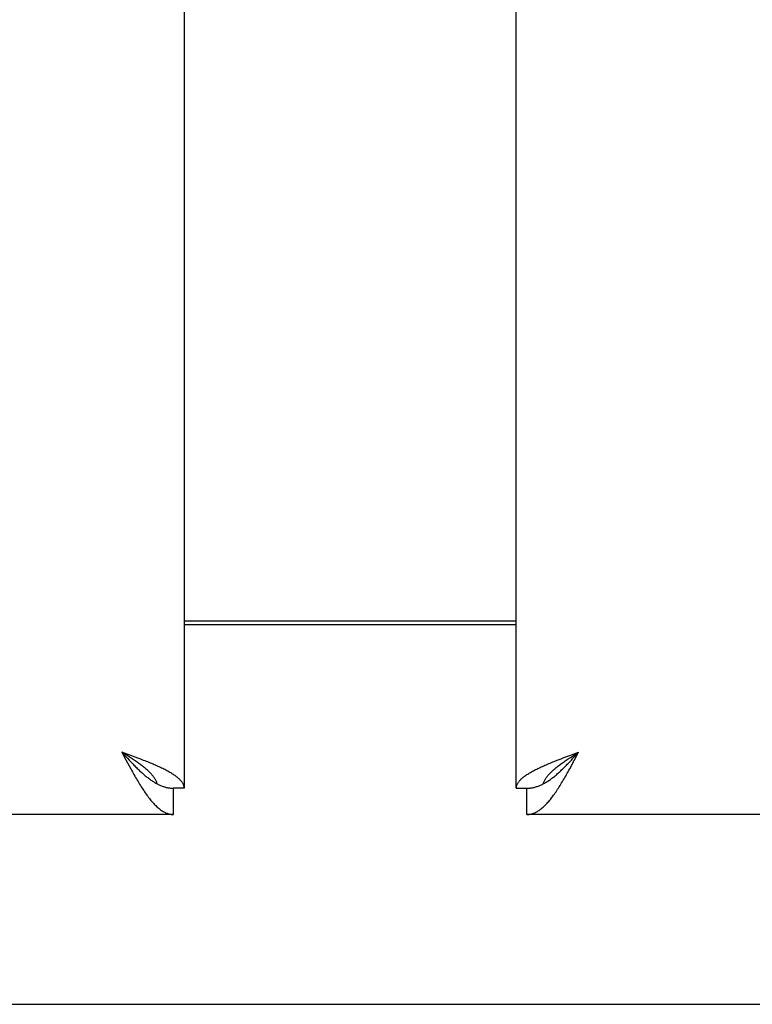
# Model space of a CAD drawing. Header units: inches. Extents: x 0 to 185, y 0 to 120.
# Tile 10 of 102: x 57.56 to 60.45, y 8.19 to 12.08. Entities that reach past the tile are written whole.
import ezdxf

# ---------------------------------------------------------------- set-up
doc = ezdxf.new("R2010")
doc.units = ezdxf.units.IN
doc.header["$LTSCALE"] = 10.163043
doc.header["$MEASUREMENT"] = 0
doc.layers.get('0').update_dxf_attribs({"linetype": 'CONTINUOUS'})

msp = doc.modelspace()

# ---------------------------------------------------------------- linework, layer by layer
at = {"color": 3, "linetype": 'Continuous'}
for p, q in [((58.2093, 67.3389), (58.2093, 9.0469)), ((59.5218, 9.0469), (59.5218, 13.4429)), ((58.2093, 9.7079), (59.5218, 9.7079)), ((57.9979, 9.1765), (57.9628, 9.1894)), ((57.9628, 9.1894), (57.9788, 9.1593)), ((59.7508, 9.1829), (59.7683, 9.1894)), ((59.7524, 9.1593), (59.7683, 9.1894)), ((57.9788, 9.1593), (57.9852, 9.1473)), ((57.9852, 9.1473), (57.9916, 9.1354)), ((58.0152, 9.17), (57.9979, 9.1765)), ((58.0266, 9.1657), (58.0152, 9.17)), ((58.0379, 9.1614), (58.0266, 9.1657)), ((59.6767, 9.1549), (59.6877, 9.1592)), ((59.6877, 9.1592), (59.6989, 9.1635)), ((59.6989, 9.1635), (59.7102, 9.1678)), ((59.7102, 9.1678), (59.7217, 9.1722)), ((59.7217, 9.1722), (59.7333, 9.1765)), ((59.7333, 9.1765), (59.7508, 9.1829)), ((59.7396, 9.1354), (59.746, 9.1473)), ((59.746, 9.1473), (59.7524, 9.1593)), ((57.9916, 9.1354), (57.998, 9.1237)), ((58.1673, 8.9429), (35.6888, 8.9429)), ((82.0423, 8.9429), (59.5638, 8.9429))]:
    msp.add_line(p, q, dxfattribs=at)
at = {"color": 7, "linetype": 'Continuous'}
for p, q in [((59.5218, 9.6929), (58.2093, 9.6929)), ((57.9794, 9.1789), (57.9628, 9.1894)), ((57.9628, 9.1894), (57.9756, 9.1755)), ((59.7524, 9.172), (59.7683, 9.1894)), ((57.9756, 9.1755), (57.9852, 9.1651)), ((57.9876, 9.1736), (57.9794, 9.1789)), ((57.9852, 9.1651), (57.9916, 9.1582)), ((57.9957, 9.1683), (57.9876, 9.1736)), ((57.9916, 9.1582), (57.998, 9.1514)), ((57.998, 9.1514), (58.0044, 9.1447)), ((59.7275, 9.163), (59.7355, 9.1683)), ((59.7332, 9.1514), (59.7396, 9.1582)), ((59.7355, 9.1683), (59.7436, 9.1736)), ((59.7396, 9.1582), (59.746, 9.1651)), ((59.7436, 9.1736), (59.7518, 9.1789)), ((59.746, 9.1651), (59.7524, 9.172)), ((58.1028, 9.0641), (58.1053, 9.0628)), ((58.2093, 9.0469), (58.1673, 9.0469)), ((58.1673, 8.9429), (58.1673, 9.0469)), ((59.5218, 9.0469), (59.5638, 9.0469)), ((59.5638, 8.9429), (59.5638, 9.0469)), ((59.6258, 9.0628), (59.6284, 9.0641)), ((35.3238, 8.1929), (84.2198, 8.1929))]:
    msp.add_line(p, q, dxfattribs=at)
for points in [[(59.7518, 9.1789), (59.7642, 9.1868), (59.7683, 9.1894)], [(58.1028, 9.0641), (58.1024, 9.0654), (58.1015, 9.068), (58.1005, 9.0707), (58.0994, 9.0733), (58.0981, 9.076), (58.0967, 9.0786), (58.0953, 9.0812), (58.0937, 9.0839), (58.092, 9.0865), (58.0902, 9.0891), (58.0883, 9.0918), (58.0863, 9.0944), (58.0841, 9.0971), (58.0819, 9.0997), (58.0796, 9.1023), (58.0771, 9.105), (58.0746, 9.1076), (58.072, 9.1103), (58.0693, 9.1129), (58.0665, 9.1155), (58.0636, 9.1182), (58.0606, 9.1208), (58.0576, 9.1235), (58.0544, 9.1261), (58.0512, 9.1287), (58.0479, 9.1314), (58.0446, 9.134), (58.0411, 9.1366), (58.0377, 9.1393), (58.0341, 9.1419), (58.0305, 9.1446), (58.0268, 9.1472), (58.0231, 9.1498), (58.0193, 9.1525), (58.0155, 9.1551), (58.0116, 9.1578), (58.0077, 9.1604), (58.0037, 9.163), (57.9957, 9.1683)], [(58.0044, 9.1447), (58.0076, 9.1414), (58.0108, 9.1381), (58.014, 9.1349), (58.0172, 9.1317), (58.0204, 9.1285), (58.0235, 9.1254), (58.0267, 9.1223), (58.0299, 9.1192), (58.0331, 9.1162), (58.0363, 9.1132), (58.0395, 9.1103), (58.0427, 9.1074), (58.0459, 9.1045), (58.0491, 9.1018), (58.0523, 9.099), (58.0555, 9.0963), (58.0587, 9.0937), (58.0619, 9.0912), (58.0651, 9.0887), (58.0683, 9.0862), (58.0715, 9.0838), (58.0747, 9.0815), (58.0779, 9.0793), (58.0811, 9.0771), (58.0843, 9.075), (58.0875, 9.0729), (58.0907, 9.0709), (58.0938, 9.069), (58.097, 9.0672), (58.1002, 9.0654), (58.1028, 9.0641)], [(59.6284, 9.0641), (59.6288, 9.0654), (59.6297, 9.068), (59.6307, 9.0707), (59.6318, 9.0733), (59.6331, 9.076), (59.6344, 9.0786), (59.6359, 9.0812), (59.6375, 9.0839), (59.6392, 9.0865), (59.641, 9.0891), (59.6429, 9.0918), (59.6449, 9.0944), (59.6471, 9.0971), (59.6493, 9.0997), (59.6516, 9.1023), (59.654, 9.105), (59.6566, 9.1076), (59.6592, 9.1103), (59.6619, 9.1129), (59.6647, 9.1155), (59.6676, 9.1182), (59.6706, 9.1208), (59.6736, 9.1235), (59.6767, 9.1261), (59.68, 9.1287), (59.6832, 9.1314), (59.6866, 9.134), (59.69, 9.1366), (59.6935, 9.1393), (59.6971, 9.1419), (59.7007, 9.1446), (59.7044, 9.1472), (59.7081, 9.1498), (59.7119, 9.1525), (59.7157, 9.1551), (59.7196, 9.1578), (59.7235, 9.1604), (59.7275, 9.163)], [(59.6284, 9.0641), (59.6309, 9.0654), (59.6341, 9.0672), (59.6373, 9.069), (59.6405, 9.0709), (59.6437, 9.0729), (59.6469, 9.075), (59.6501, 9.0771), (59.6533, 9.0793), (59.6565, 9.0815), (59.6597, 9.0838), (59.6629, 9.0862), (59.6661, 9.0887), (59.6693, 9.0912), (59.6725, 9.0937), (59.6757, 9.0964), (59.6789, 9.099), (59.6821, 9.1018), (59.6853, 9.1045), (59.6885, 9.1074), (59.6917, 9.1103), (59.6948, 9.1132), (59.698, 9.1162), (59.7012, 9.1192), (59.7044, 9.1223), (59.7076, 9.1254), (59.7108, 9.1285), (59.714, 9.1317), (59.7172, 9.1349), (59.7204, 9.1381), (59.7236, 9.1414), (59.7268, 9.1447), (59.7332, 9.1514)], [(58.1053, 9.0628), (58.1066, 9.0621), (58.1098, 9.0606), (58.113, 9.0592), (58.1162, 9.0578), (58.1194, 9.0565), (58.1226, 9.0553), (58.1258, 9.0541), (58.129, 9.0531), (58.1322, 9.0521), (58.1354, 9.0512), (58.1386, 9.0504), (58.1418, 9.0497), (58.145, 9.049), (58.1482, 9.0485), (58.1514, 9.048), (58.1546, 9.0476), (58.1578, 9.0473), (58.161, 9.0471), (58.1641, 9.047), (58.1673, 9.0469)], [(59.5638, 9.0469), (59.567, 9.047), (59.5702, 9.0471), (59.5734, 9.0473), (59.5766, 9.0476), (59.5798, 9.048), (59.583, 9.0485), (59.5862, 9.049), (59.5894, 9.0497), (59.5926, 9.0504), (59.5958, 9.0512), (59.599, 9.0521), (59.6022, 9.0531), (59.6054, 9.0541), (59.6086, 9.0553), (59.6118, 9.0565), (59.615, 9.0578), (59.6182, 9.0591), (59.6214, 9.0606), (59.6245, 9.0621), (59.6258, 9.0628)]]:
    msp.add_lwpolyline(points, dxfattribs=at)
at = {"color": 3, "linetype": 'Continuous'}
for points in [[(58.1058, 9.1333), (58.101, 9.1354), (58.0961, 9.1376), (58.0911, 9.1398), (58.0861, 9.1419), (58.081, 9.1441), (58.0758, 9.1462), (58.0705, 9.1484), (58.0652, 9.1506), (58.0599, 9.1527), (58.0545, 9.1549), (58.049, 9.157), (58.0379, 9.1614)], [(59.6254, 9.1333), (59.6302, 9.1354), (59.6351, 9.1376), (59.64, 9.1398), (59.6451, 9.1419), (59.6502, 9.1441), (59.6554, 9.1462), (59.6606, 9.1484), (59.6659, 9.1506), (59.6713, 9.1527), (59.6767, 9.1549)], [(57.998, 9.1237), (58.0012, 9.1179), (58.0044, 9.1121), (58.0076, 9.1064), (58.0108, 9.1007), (58.014, 9.0951), (58.0172, 9.0895), (58.0204, 9.084), (58.0235, 9.0786), (58.0267, 9.0732), (58.0299, 9.0679), (58.0331, 9.0627), (58.0363, 9.0576), (58.0395, 9.0525), (58.0427, 9.0475)], [(58.2093, 9.0469), (58.2093, 9.0491), (58.2091, 9.0512), (58.2087, 9.0534), (58.2082, 9.0556), (58.2076, 9.0577), (58.2068, 9.0599), (58.2059, 9.062), (58.2049, 9.0642), (58.2037, 9.0664), (58.2024, 9.0685), (58.2009, 9.0707), (58.1994, 9.0728), (58.1976, 9.075), (58.1958, 9.0772), (58.1938, 9.0793), (58.1917, 9.0815), (58.1894, 9.0836), (58.1871, 9.0858), (58.1846, 9.0879), (58.1819, 9.0901), (58.1792, 9.0923), (58.1763, 9.0944), (58.1733, 9.0966), (58.1702, 9.0987), (58.167, 9.1009), (58.1636, 9.1031), (58.1602, 9.1052), (58.1566, 9.1074), (58.1529, 9.1095), (58.1491, 9.1117), (58.1452, 9.1139), (58.1412, 9.116), (58.1371, 9.1182), (58.1329, 9.1203), (58.1287, 9.1225), (58.1243, 9.1247), (58.1198, 9.1268), (58.1152, 9.129), (58.1106, 9.1311), (58.1058, 9.1333)], [(59.5218, 9.0469), (59.5219, 9.0491), (59.5221, 9.0512), (59.5225, 9.0534), (59.523, 9.0556), (59.5236, 9.0577), (59.5244, 9.0599), (59.5253, 9.062), (59.5263, 9.0642), (59.5275, 9.0664), (59.5288, 9.0685), (59.5302, 9.0707), (59.5318, 9.0728), (59.5335, 9.075), (59.5354, 9.0772), (59.5374, 9.0793), (59.5395, 9.0815), (59.5417, 9.0836), (59.5441, 9.0858), (59.5466, 9.0879), (59.5492, 9.0901), (59.552, 9.0923), (59.5549, 9.0944), (59.5579, 9.0966), (59.561, 9.0987), (59.5642, 9.1009), (59.5675, 9.1031), (59.571, 9.1052), (59.5746, 9.1074), (59.5783, 9.1095), (59.582, 9.1117), (59.5859, 9.1139), (59.5899, 9.116), (59.594, 9.1182), (59.5982, 9.1203), (59.6025, 9.1225), (59.6069, 9.1247), (59.6114, 9.1268), (59.616, 9.129), (59.6206, 9.1311), (59.6254, 9.1333)], [(59.6853, 9.0426), (59.6885, 9.0475), (59.6917, 9.0525), (59.6948, 9.0576), (59.698, 9.0627), (59.7012, 9.0679), (59.7044, 9.0732), (59.7076, 9.0786), (59.7108, 9.084), (59.714, 9.0895), (59.7172, 9.0951), (59.7204, 9.1007), (59.7236, 9.1064), (59.7268, 9.1121), (59.73, 9.1179), (59.7332, 9.1237), (59.7396, 9.1354)], [(58.0427, 9.0475), (58.0459, 9.0426), (58.0491, 9.0378), (58.0523, 9.033), (58.0555, 9.0284), (58.0587, 9.0239), (58.0619, 9.0195), (58.0651, 9.0151), (58.0683, 9.0109), (58.0715, 9.0068), (58.0747, 9.0028), (58.0779, 8.9989), (58.0811, 8.9951), (58.0843, 8.9914), (58.0875, 8.9879), (58.0907, 8.9845), (58.0938, 8.9812), (58.097, 8.978), (58.1002, 8.975), (58.1034, 8.972), (58.1066, 8.9692), (58.1098, 8.9666), (58.113, 8.9641), (58.1162, 8.9617), (58.1194, 8.9594), (58.1226, 8.9573), (58.1258, 8.9554), (58.129, 8.9535), (58.1322, 8.9519), (58.1354, 8.9503), (58.1386, 8.9489), (58.1418, 8.9477), (58.145, 8.9466), (58.1482, 8.9456), (58.1514, 8.9448), (58.1546, 8.9441), (58.1578, 8.9436), (58.161, 8.9432), (58.1641, 8.943), (58.1673, 8.9429)], [(59.5638, 8.9429), (59.567, 8.943), (59.5702, 8.9432), (59.5734, 8.9436), (59.5766, 8.9441), (59.5798, 8.9448), (59.583, 8.9456), (59.5862, 8.9466), (59.5894, 8.9477), (59.5926, 8.9489), (59.5958, 8.9503), (59.599, 8.9519), (59.6022, 8.9535), (59.6054, 8.9554), (59.6086, 8.9573), (59.6118, 8.9594), (59.615, 8.9617), (59.6182, 8.9641), (59.6214, 8.9666), (59.6245, 8.9692), (59.6277, 8.972), (59.6309, 8.9749), (59.6341, 8.978), (59.6373, 8.9812), (59.6405, 8.9845), (59.6437, 8.9879), (59.6469, 8.9914), (59.6501, 8.9951), (59.6533, 8.9989), (59.6565, 9.0028), (59.6597, 9.0068), (59.6629, 9.0109), (59.6661, 9.0151), (59.6693, 9.0195), (59.6725, 9.0239), (59.6757, 9.0284), (59.6789, 9.0331), (59.6821, 9.0378), (59.6853, 9.0426)]]:
    msp.add_lwpolyline(points, dxfattribs=at)

doc.saveas('drawing.dxf')
